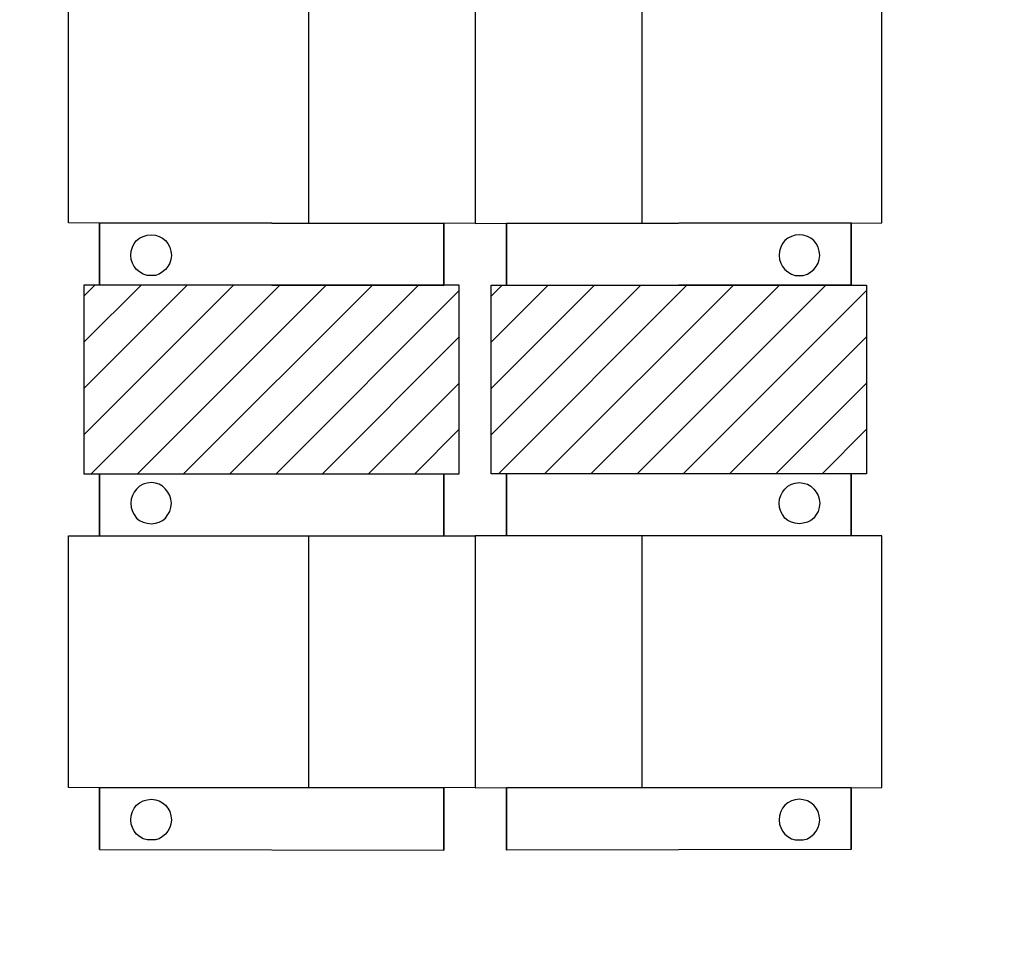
# Model space of a CAD drawing. Header units: millimetres. Extents: x 13115352 to 26511604, y 2875787 to 5794155.
# Tile 70 of 115: x 13229921 to 13232312, y 2884718 to 2886976. Entities that reach past the tile are written whole.
import ezdxf

# ---------------------------------------------------------------- set-up
doc = ezdxf.new("R2010")
doc.units = ezdxf.units.MM
doc.layers.add('A Counter', color=7, linetype='Continuous', lineweight=25)
doc.layers.add('CT-WALL HATCH', color=250, linetype='Continuous')

msp = doc.modelspace()

# ---------------------------------------------------------------- hatches: boundary and pattern name
at = {"layer": 'A Counter', "ltscale": 0.25, "true_color": 0xf1eb1f}
h = msp.add_hatch(dxfattribs=at)
h.set_pattern_fill('ANSI31', color=2, scale=25)
h.set_pattern_definition([(45, (12802317.4, 2763087.74), (-56.126601, 56.126601), [])])
h.paths.add_polyline_path([(13230988.4, 2886330.8), (13230951.1, 2886330.8), (13230951.1, 2886330.1), (13230532.8, 2886330.8), (13230077.1, 2886330.8), (13230077.1, 2885873), (13230988.4, 2885873)])
h = msp.add_hatch(dxfattribs=at)
h.set_pattern_fill('ANSI31', color=2, scale=25)
h.set_pattern_definition([(45, (12803306.186, 2763087.74), (-56.126601, 56.126601), [])])
h.paths.add_polyline_path([(13231977.2, 2886330.8), (13231939.9, 2886330.8), (13231939.9, 2886330.1), (13231521.6, 2886330.8), (13231065.9, 2886330.8), (13231065.9, 2885873), (13231977.2, 2885873)])
at = {"layer": 'CT-WALL HATCH'}
h = msp.add_hatch(dxfattribs=at)
h.set_pattern_fill('ANSI31', color=0, scale=50)
h.set_pattern_definition([(45, (-94127.56, 1509.2), (-112.2532015, 112.2532015), [])])
h.paths.add_polyline_path([(13225482.7, 2882804.3, 0.006604), (13225451.1, 2882803.9), (13225451.1, 2881666.3), (13225482.7, 2881666.3)])
h.paths.add_polyline_path([(13227905.2, 2882806.8, 0.006603), (13227873.6, 2882807.2), (13227873.6, 2881669.2), (13227905.2, 2881669.2)])
h.paths.add_polyline_path([(13224842.1, 2896768.8), (13225225.9, 2896768.8), (13225225.9, 2896941.8), (13224842.1, 2896941.8)], flags=9)
h.paths.add_polyline_path([(13225806.6, 2898635.9), (13226105, 2898635.9), (13226105, 2898808.1), (13225806.6, 2898808.1)], flags=9)
h.paths.add_polyline_path([(13225317.6, 2896699.4), (13225616, 2896699.4), (13225616, 2896871.6), (13225317.6, 2896871.6)], flags=9)
h.paths.add_polyline_path([(13226417.9, 2896750.1), (13226597.6, 2896750.1), (13226597.6, 2896920.7), (13226417.9, 2896920.7)], flags=9)
h.paths.add_polyline_path([(13226306.8, 2897090.6), (13226940.9, 2897090.6), (13226940.9, 2897416.6), (13226306.8, 2897416.6)], flags=9)
h.paths.add_polyline_path([(13226860.6, 2896669.7), (13227404.9, 2896669.7), (13227404.9, 2897073.3), (13226860.6, 2897073.3)], flags=9)
h.paths.add_polyline_path([(13225798.3, 2896749.2), (13225977.9, 2896749.2), (13225977.9, 2896919.8), (13225798.3, 2896919.8)], flags=9)
h.paths.add_polyline_path([(13236227.4, 2892720.1), (13236820.5, 2892720.1), (13236820.5, 2893050.6), (13236227.4, 2893050.6)], flags=9)
h.paths.add_polyline_path([(13232717.7, 2898378.9), (13233142.3, 2898379), (13233142.4, 2898078.7), (13232717.8, 2898078.6)], flags=9)
h.paths.add_polyline_path([(13224842.1, 2897886.4), (13225225.9, 2897886.4), (13225225.9, 2898059.3), (13224842.1, 2898059.3)], flags=9)
h.paths.add_polyline_path([(13244812, 2896387.4), (13245730.7, 2896387.4), (13245730.7, 2896721.1), (13244812, 2896721.1)], flags=9)
h.paths.add_polyline_path([(13225322.8, 2897706.6), (13225657.2, 2897706.6), (13225657.2, 2897990.9), (13225322.8, 2897990.9)], flags=9)
h.paths.add_polyline_path([(13227350.3, 2897342.4), (13228048.9, 2897342.4), (13228048.9, 2897592.6), (13227350.3, 2897592.6)], flags=9)
h.paths.add_polyline_path([(13226513.7, 2897556.6), (13227461.2, 2897556.6), (13227461.2, 2897920.5), (13226513.7, 2897920.5)], flags=9)
h.paths.add_polyline_path([(13225036, 2898536.4), (13225419.7, 2898536.4), (13225419.7, 2898709.3), (13225036, 2898709.3)], flags=9)
h.paths.add_polyline_path([(13226410.9, 2898155.6), (13227005.4, 2898155.6), (13227005.4, 2898267.5), (13226410.9, 2898267.5)], flags=9)
h.paths.add_polyline_path([(13227087.7, 2898231), (13227548.9, 2898231), (13227548.9, 2898422.1), (13227087.7, 2898422.1)], flags=9)
h.paths.add_polyline_path([(13228126.3, 2898066.3), (13228907.5, 2898066.3), (13228907.5, 2898238.3), (13228126.3, 2898238.3)], flags=9)
h.paths.add_polyline_path([(13228099, 2898377.8), (13228375, 2898377.8), (13228375, 2898473.4), (13228099, 2898473.4)], flags=9)
h.paths.add_polyline_path([(13228513.4, 2898377.8), (13228789.4, 2898377.8), (13228789.4, 2898473.4), (13228513.4, 2898473.4)], flags=9)
h.paths.add_polyline_path([(13227399.6, 2898404.2), (13228144.6, 2898404.2), (13228144.6, 2898731.3), (13227399.6, 2898731.3)], flags=9)
h.paths.add_polyline_path([(13227518, 2896695.6), (13228113.9, 2896695.6), (13228113.9, 2897022.8), (13227518, 2897022.8)], flags=9)
h.paths.add_polyline_path([(13228419.5, 2896724.2), (13228700.6, 2896724.2), (13228700.6, 2896897.1), (13228419.5, 2896897.1)], flags=9)
h.paths.add_polyline_path([(13239431.9, 2894875.4), (13240125.8, 2894875.4), (13240125.8, 2895410.1), (13239431.9, 2895410.1)], flags=9)
h.paths.add_polyline_path([(13240574.9, 2894875.4), (13241268.8, 2894875.4), (13241268.8, 2895410.1), (13240574.9, 2895410.1)], flags=9)
h.paths.add_polyline_path([(13236521.8, 2897906.8), (13237058.6, 2897906.8), (13237058.6, 2898157.1), (13236521.8, 2898157.1)], flags=9)
h.paths.add_polyline_path([(13235834.8, 2898245), (13236249.5, 2898245), (13236249.5, 2898474.3), (13235834.8, 2898474.3)], flags=9)
h.paths.add_polyline_path([(13237016.5, 2897458.5), (13237870.9, 2897458.5), (13237870.9, 2897792.2), (13237016.5, 2897792.2)], flags=9)
h.paths.add_polyline_path([(13237899.6, 2897982.2), (13238434.9, 2897982.2), (13238434.9, 2898212.7), (13237899.6, 2898212.7)], flags=9)
h.paths.add_polyline_path([(13237615, 2898275.4), (13237951.9, 2898275.4), (13237951.9, 2898503.9), (13237615, 2898503.9)], flags=9)
h.paths.add_polyline_path([(13237232.8, 2898136.8), (13237606.7, 2898136.8), (13237606.7, 2898367.3), (13237232.8, 2898367.3)], flags=9)
h.paths.add_polyline_path([(13236124.4, 2897473), (13236959.1, 2897473), (13236959.1, 2897863.5), (13236124.4, 2897863.5)], flags=9)
h.paths.add_polyline_path([(13230757.7, 2898380.7), (13231182.3, 2898380.7), (13231182.4, 2898080.4), (13230757.8, 2898080.3)], flags=9)
h.paths.add_polyline_path([(13231247.7, 2898380.1), (13231672.3, 2898380.2), (13231672.4, 2898079.8), (13231247.8, 2898079.8)], flags=9)
h.paths.add_polyline_path([(13231737.7, 2898380.1), (13232162.3, 2898380.2), (13232162.4, 2898079.8), (13231737.8, 2898079.8)], flags=9)
h.paths.add_polyline_path([(13232227.7, 2898379.5), (13232652.3, 2898379.6), (13232652.4, 2898079.3), (13232227.8, 2898079.2)], flags=9)
h.paths.add_polyline_path([(13232337.5, 2897602), (13233333.3, 2897602), (13233333.3, 2897832.5), (13232337.5, 2897832.5)], flags=9)
h.paths.add_polyline_path([(13231418.5, 2897477.4), (13232044.6, 2897477.4), (13232044.6, 2897867.9), (13231418.5, 2897867.9)], flags=9)
h.paths.add_polyline_path([(13234150.2, 2897477.4), (13234499, 2897477.4), (13234499, 2897867.9), (13234150.2, 2897867.9)], flags=9)
h.paths.add_polyline_path([(13234022.5, 2898380.1), (13234447.1, 2898380.2), (13234447.1, 2898079.8), (13234022.5, 2898079.8)], flags=9)
h.paths.add_polyline_path([(13234512.5, 2898379.5), (13234937.1, 2898379.6), (13234937.1, 2898079.3), (13234512.5, 2898079.2)], flags=9)
h.paths.add_polyline_path([(13233412.6, 2898192.8), (13233909.8, 2898192.8), (13233909.8, 2898523.3), (13233412.6, 2898523.3)], flags=9)
h.paths.add_polyline_path([(13230253.1, 2897866), (13230853.9, 2897866), (13230853.9, 2898096.5), (13230253.1, 2898096.5)], flags=9)
h.paths.add_polyline_path([(13243466.8, 2897980.8), (13243761, 2897980.8), (13243761, 2898257.1), (13243466.8, 2898257.1)], flags=9)
h.paths.add_polyline_path([(13245967.7, 2895017), (13246172.8, 2895017), (13246172.8, 2895209.1), (13245967.7, 2895209.1)], flags=9)
h.paths.add_polyline_path([(13244046.6, 2897722), (13244341.4, 2897722), (13244341.4, 2898000), (13244046.6, 2898000)], flags=9)
h.paths.add_polyline_path([(13243466.8, 2897053.8), (13243761, 2897053.8), (13243761, 2897330.1), (13243466.8, 2897330.1)], flags=9)
h.paths.add_polyline_path([(13245414.2, 2894913.5), (13245619.3, 2894913.5), (13245619.3, 2895105.6), (13245414.2, 2895105.6)], flags=9)
h.paths.add_polyline_path([(13244046.6, 2898447), (13244341.4, 2898447), (13244341.4, 2898725), (13244046.6, 2898725)], flags=9)
h.paths.add_polyline_path([(13245752.2, 2895907.1), (13246111.4, 2895907.1), (13246111.4, 2896238.4), (13245752.2, 2896238.4)], flags=9)
h.paths.add_polyline_path([(13245901, 2897617.5), (13246350.5, 2897617.5), (13246350.5, 2897894.2), (13245901, 2897894.2)], flags=9)
h.paths.add_polyline_path([(13241921.1, 2894949.2), (13242197.7, 2894949.2), (13242197.7, 2895225.2), (13241921.1, 2895225.2)], flags=9)
h.paths.add_polyline_path([(13243996.5, 2894870.1), (13244705.6, 2894870.1), (13244705.6, 2895062.2), (13243996.5, 2895062.2)], flags=9)
h.paths.add_polyline_path([(13243408.7, 2894834.2), (13243901.3, 2894834.2), (13243901.3, 2895197.1), (13243408.7, 2895197.1)], flags=9)
h.paths.add_polyline_path([(13242474.7, 2895236.6), (13243261.6, 2895236.6), (13243261.6, 2895428.7), (13242474.7, 2895428.7)], flags=9)
h.paths.add_polyline_path([(13241874.5, 2895422.6), (13242260.2, 2895422.6), (13242260.2, 2895756.2), (13241874.5, 2895756.2)], flags=9)
h.paths.add_polyline_path([(13243943.5, 2896973.8), (13244543.5, 2896973.8), (13244543.5, 2897406.4), (13243943.5, 2897406.4)], flags=9)
h.paths.add_polyline_path([(13245796.9, 2897043.3), (13246412, 2897043.3), (13246412, 2897321.3), (13245796.9, 2897321.3)], flags=9)
h.paths.add_polyline_path([(13245905.4, 2898142.6), (13246261.1, 2898142.6), (13246261.1, 2898334.7), (13245905.4, 2898334.7)], flags=9)
h.paths.add_polyline_path([(13245886.4, 2898557.5), (13246242, 2898557.5), (13246242, 2898749.6), (13245886.4, 2898749.6)], flags=9)
h.paths.add_polyline_path([(13232194.3, 2899445), (13234893.6, 2899445), (13234893.6, 2900420.4), (13232194.3, 2900420.4)], flags=9)
h.paths.add_polyline_path([(13235133.7, 2893188.8), (13235788.1, 2893188.8), (13235788.1, 2893569.6), (13235133.7, 2893569.6)], flags=9)
h.paths.add_polyline_path([(13238146.8, 2899162.1), (13238914.1, 2899162.1), (13238914.1, 2899341.1), (13238146.8, 2899341.1)], flags=9)
h.paths.add_polyline_path([(13238495.3, 2895144.3), (13239079.9, 2895144.3), (13239079.9, 2895477.9), (13238495.3, 2895477.9)], flags=9)
h.paths.add_polyline_path([(13237907.5, 2894858.3), (13238356.8, 2894858.3), (13238356.8, 2895088.9), (13237907.5, 2895088.9)], flags=9)
h.paths.add_polyline_path([(13234135.2, 2892777.3), (13234931.1, 2892777.3), (13234931.1, 2893007.3), (13234135.2, 2893007.3)], flags=9)
h.paths.add_polyline_path([(13225989, 2883448.5), (13227182.6, 2883448.5), (13227182.6, 2883664.8), (13225989, 2883664.8)], flags=9)

# ---------------------------------------------------------------- linework, layer by layer
at = {"layer": 'A Counter', "linetype": 'Continuous', "lineweight": 25}
for p, q in [((13230622.5, 2887093.6), (13230622.5, 2886482.2)), ((13231431.9, 2887093.6), (13231431.9, 2886482.2)), ((13230622.5, 2885722.3), (13230622.5, 2885111)), ((13231431.9, 2885722.3), (13231431.9, 2885111))]:
    msp.add_line(p, q, dxfattribs=at)
for points in [[(13231027.2, 2887093.6), (13231027.2, 2886480.8), (13230039.8, 2886482.2), (13230039.8, 2887093.6)], [(13231027.2, 2887093.6), (13231027.2, 2886480.8), (13232014.5, 2886482.2), (13232014.5, 2887093.6)], [(13230240.7, 2886354.5), (13230230.7, 2886354.5), (13230220.6, 2886357.4), (13230212, 2886363.1), (13230204.9, 2886368.9), (13230199.1, 2886376), (13230194.8, 2886384.6), (13230191.9, 2886393.3), (13230190.5, 2886403.3), (13230191.9, 2886413.3), (13230194.8, 2886423.4), (13230199.1, 2886432), (13230204.9, 2886439.2), (13230212, 2886444.9), (13230220.6, 2886449.2), (13230230.7, 2886452.1), (13230240.7, 2886453.5), (13230250.8, 2886452.1), (13230259.4, 2886449.2), (13230268, 2886444.9), (13230275.2, 2886439.2), (13230280.9, 2886432), (13230285.2, 2886423.4), (13230288.1, 2886413.3), (13230289.5, 2886403.3), (13230288.1, 2886393.3), (13230285.2, 2886384.6), (13230280.9, 2886376), (13230275.2, 2886368.9), (13230268, 2886363.1), (13230259.4, 2886357.4), (13230250.8, 2886354.5)], [(13230240.7, 2886354.5), (13230230.7, 2886354.5), (13230220.6, 2886357.4), (13230212, 2886363.1), (13230204.9, 2886368.9), (13230199.1, 2886376), (13230194.8, 2886384.6), (13230191.9, 2886393.3), (13230190.5, 2886403.3), (13230191.9, 2886413.3), (13230194.8, 2886423.4), (13230199.1, 2886432), (13230204.9, 2886439.2), (13230212, 2886444.9), (13230220.6, 2886449.2), (13230230.7, 2886452.1), (13230240.7, 2886453.5), (13230250.8, 2886452.1), (13230259.4, 2886449.2), (13230268, 2886444.9), (13230275.2, 2886439.2), (13230280.9, 2886432), (13230285.2, 2886423.4), (13230288.1, 2886413.3), (13230289.5, 2886403.3), (13230288.1, 2886393.3), (13230285.2, 2886384.6), (13230280.9, 2886376), (13230275.2, 2886368.9), (13230268, 2886363.1), (13230259.4, 2886357.4), (13230250.8, 2886354.5)], [(13231813.6, 2886354.5), (13231823.6, 2886354.5), (13231833.7, 2886357.4), (13231842.3, 2886363.1), (13231849.5, 2886368.9), (13231855.2, 2886376), (13231859.5, 2886384.6), (13231862.4, 2886393.3), (13231863.8, 2886403.3), (13231862.4, 2886413.3), (13231859.5, 2886423.4), (13231855.2, 2886432), (13231849.5, 2886439.2), (13231842.3, 2886444.9), (13231833.7, 2886449.2), (13231823.6, 2886452.1), (13231813.6, 2886453.5), (13231803.6, 2886452.1), (13231794.9, 2886449.2), (13231786.3, 2886444.9), (13231779.2, 2886439.2), (13231773.4, 2886432), (13231769.1, 2886423.4), (13231766.2, 2886413.3), (13231764.8, 2886403.3), (13231766.2, 2886393.3), (13231769.1, 2886384.6), (13231773.4, 2886376), (13231779.2, 2886368.9), (13231786.3, 2886363.1), (13231794.9, 2886357.4), (13231803.6, 2886354.5)], [(13231813.6, 2886354.5), (13231823.6, 2886354.5), (13231833.7, 2886357.4), (13231842.3, 2886363.1), (13231849.5, 2886368.9), (13231855.2, 2886376), (13231859.5, 2886384.6), (13231862.4, 2886393.3), (13231863.8, 2886403.3), (13231862.4, 2886413.3), (13231859.5, 2886423.4), (13231855.2, 2886432), (13231849.5, 2886439.2), (13231842.3, 2886444.9), (13231833.7, 2886449.2), (13231823.6, 2886452.1), (13231813.6, 2886453.5), (13231803.6, 2886452.1), (13231794.9, 2886449.2), (13231786.3, 2886444.9), (13231779.2, 2886439.2), (13231773.4, 2886432), (13231769.1, 2886423.4), (13231766.2, 2886413.3), (13231764.8, 2886403.3), (13231766.2, 2886393.3), (13231769.1, 2886384.6), (13231773.4, 2886376), (13231779.2, 2886368.9), (13231786.3, 2886363.1), (13231794.9, 2886357.4), (13231803.6, 2886354.5)], [(13230240.7, 2885851.5), (13230230.7, 2885850.1), (13230220.6, 2885847.2), (13230212, 2885842.9), (13230204.9, 2885835.7), (13230199.1, 2885828.5), (13230194.8, 2885819.9), (13230191.9, 2885811.3), (13230190.5, 2885801.3), (13230191.9, 2885791.2), (13230194.8, 2885781.2), (13230199.1, 2885774), (13230204.9, 2885765.4), (13230212, 2885759.7), (13230220.6, 2885755.4), (13230230.7, 2885752.5), (13230240.7, 2885751.1), (13230250.8, 2885752.5), (13230259.4, 2885755.4), (13230268, 2885759.7), (13230275.2, 2885765.4), (13230280.9, 2885774), (13230285.2, 2885781.2), (13230288.1, 2885791.2), (13230289.5, 2885801.3), (13230288.1, 2885811.3), (13230285.2, 2885819.9), (13230280.9, 2885828.5), (13230275.2, 2885835.7), (13230268, 2885842.9), (13230259.4, 2885847.2), (13230250.8, 2885850.1)], [(13230240.7, 2885851.5), (13230230.7, 2885850.1), (13230220.6, 2885847.2), (13230212, 2885842.9), (13230204.9, 2885835.7), (13230199.1, 2885828.5), (13230194.8, 2885819.9), (13230191.9, 2885811.3), (13230190.5, 2885801.3), (13230191.9, 2885791.2), (13230194.8, 2885781.2), (13230199.1, 2885774), (13230204.9, 2885765.4), (13230212, 2885759.7), (13230220.6, 2885755.4), (13230230.7, 2885752.5), (13230240.7, 2885751.1), (13230250.8, 2885752.5), (13230259.4, 2885755.4), (13230268, 2885759.7), (13230275.2, 2885765.4), (13230280.9, 2885774), (13230285.2, 2885781.2), (13230288.1, 2885791.2), (13230289.5, 2885801.3), (13230288.1, 2885811.3), (13230285.2, 2885819.9), (13230280.9, 2885828.5), (13230275.2, 2885835.7), (13230268, 2885842.9), (13230259.4, 2885847.2), (13230250.8, 2885850.1)], [(13231813.6, 2885851.5), (13231823.6, 2885850.1), (13231833.7, 2885847.2), (13231842.3, 2885842.9), (13231849.5, 2885835.7), (13231855.2, 2885828.5), (13231859.5, 2885819.9), (13231862.4, 2885811.3), (13231863.8, 2885801.3), (13231862.4, 2885791.2), (13231859.5, 2885781.2), (13231855.2, 2885774), (13231849.5, 2885765.4), (13231842.3, 2885759.7), (13231833.7, 2885755.4), (13231823.6, 2885752.5), (13231813.6, 2885751.1), (13231803.6, 2885752.5), (13231794.9, 2885755.4), (13231786.3, 2885759.7), (13231779.2, 2885765.4), (13231773.4, 2885774), (13231769.1, 2885781.2), (13231766.2, 2885791.2), (13231764.8, 2885801.3), (13231766.2, 2885811.3), (13231769.1, 2885819.9), (13231773.4, 2885828.5), (13231779.2, 2885835.7), (13231786.3, 2885842.9), (13231794.9, 2885847.2), (13231803.6, 2885850.1)], [(13231813.6, 2885851.5), (13231823.6, 2885850.1), (13231833.7, 2885847.2), (13231842.3, 2885842.9), (13231849.5, 2885835.7), (13231855.2, 2885828.5), (13231859.5, 2885819.9), (13231862.4, 2885811.3), (13231863.8, 2885801.3), (13231862.4, 2885791.2), (13231859.5, 2885781.2), (13231855.2, 2885774), (13231849.5, 2885765.4), (13231842.3, 2885759.7), (13231833.7, 2885755.4), (13231823.6, 2885752.5), (13231813.6, 2885751.1), (13231803.6, 2885752.5), (13231794.9, 2885755.4), (13231786.3, 2885759.7), (13231779.2, 2885765.4), (13231773.4, 2885774), (13231769.1, 2885781.2), (13231766.2, 2885791.2), (13231764.8, 2885801.3), (13231766.2, 2885811.3), (13231769.1, 2885819.9), (13231773.4, 2885828.5), (13231779.2, 2885835.7), (13231786.3, 2885842.9), (13231794.9, 2885847.2), (13231803.6, 2885850.1)], [(13231027.2, 2885722.3), (13231027.2, 2885109.6), (13230039.8, 2885111), (13230039.8, 2885722.3)], [(13231027.2, 2885722.3), (13231027.2, 2885109.6), (13232014.5, 2885111), (13232014.5, 2885722.3)], [(13230240.7, 2884983.3), (13230230.7, 2884983.3), (13230220.6, 2884986.1), (13230212, 2884991.9), (13230204.9, 2884997.6), (13230199.1, 2885004.8), (13230194.8, 2885013.4), (13230191.9, 2885022), (13230190.5, 2885032.1), (13230191.9, 2885042.1), (13230194.8, 2885052.2), (13230199.1, 2885060.8), (13230204.9, 2885067.9), (13230212, 2885073.7), (13230220.6, 2885078), (13230230.7, 2885080.9), (13230240.7, 2885082.3), (13230250.8, 2885080.9), (13230259.4, 2885078), (13230268, 2885073.7), (13230275.2, 2885067.9), (13230280.9, 2885060.8), (13230285.2, 2885052.2), (13230288.1, 2885042.1), (13230289.5, 2885032.1), (13230288.1, 2885022), (13230285.2, 2885013.4), (13230280.9, 2885004.8), (13230275.2, 2884997.6), (13230268, 2884991.9), (13230259.4, 2884986.1), (13230250.8, 2884983.3)], [(13230240.7, 2884983.3), (13230230.7, 2884983.3), (13230220.6, 2884986.1), (13230212, 2884991.9), (13230204.9, 2884997.6), (13230199.1, 2885004.8), (13230194.8, 2885013.4), (13230191.9, 2885022), (13230190.5, 2885032.1), (13230191.9, 2885042.1), (13230194.8, 2885052.2), (13230199.1, 2885060.8), (13230204.9, 2885067.9), (13230212, 2885073.7), (13230220.6, 2885078), (13230230.7, 2885080.9), (13230240.7, 2885082.3), (13230250.8, 2885080.9), (13230259.4, 2885078), (13230268, 2885073.7), (13230275.2, 2885067.9), (13230280.9, 2885060.8), (13230285.2, 2885052.2), (13230288.1, 2885042.1), (13230289.5, 2885032.1), (13230288.1, 2885022), (13230285.2, 2885013.4), (13230280.9, 2885004.8), (13230275.2, 2884997.6), (13230268, 2884991.9), (13230259.4, 2884986.1), (13230250.8, 2884983.3)], [(13231813.6, 2884983.3), (13231823.6, 2884983.3), (13231833.7, 2884986.1), (13231842.3, 2884991.9), (13231849.5, 2884997.6), (13231855.2, 2885004.8), (13231859.5, 2885013.4), (13231862.4, 2885022), (13231863.8, 2885032.1), (13231862.4, 2885042.1), (13231859.5, 2885052.2), (13231855.2, 2885060.8), (13231849.5, 2885067.9), (13231842.3, 2885073.7), (13231833.7, 2885078), (13231823.6, 2885080.9), (13231813.6, 2885082.3), (13231803.6, 2885080.9), (13231794.9, 2885078), (13231786.3, 2885073.7), (13231779.2, 2885067.9), (13231773.4, 2885060.8), (13231769.1, 2885052.2), (13231766.2, 2885042.1), (13231764.8, 2885032.1), (13231766.2, 2885022), (13231769.1, 2885013.4), (13231773.4, 2885004.8), (13231779.2, 2884997.6), (13231786.3, 2884991.9), (13231794.9, 2884986.1), (13231803.6, 2884983.3)], [(13231813.6, 2884983.3), (13231823.6, 2884983.3), (13231833.7, 2884986.1), (13231842.3, 2884991.9), (13231849.5, 2884997.6), (13231855.2, 2885004.8), (13231859.5, 2885013.4), (13231862.4, 2885022), (13231863.8, 2885032.1), (13231862.4, 2885042.1), (13231859.5, 2885052.2), (13231855.2, 2885060.8), (13231849.5, 2885067.9), (13231842.3, 2885073.7), (13231833.7, 2885078), (13231823.6, 2885080.9), (13231813.6, 2885082.3), (13231803.6, 2885080.9), (13231794.9, 2885078), (13231786.3, 2885073.7), (13231779.2, 2885067.9), (13231773.4, 2885060.8), (13231769.1, 2885052.2), (13231766.2, 2885042.1), (13231764.8, 2885032.1), (13231766.2, 2885022), (13231769.1, 2885013.4), (13231773.4, 2885004.8), (13231779.2, 2884997.6), (13231786.3, 2884991.9), (13231794.9, 2884986.1), (13231803.6, 2884983.3)]]:
    msp.add_lwpolyline(points, close=True, dxfattribs=at)
for points in [[(13230114.4, 2886482.2), (13230114.4, 2886331.5), (13230951.1, 2886330.1), (13230951.1, 2886480.8)], [(13230114.4, 2886331.5), (13230114.4, 2886482.2), (13230951.1, 2886480.8), (13230951.1, 2886330.1)], [(13231939.9, 2886482.2), (13231939.9, 2886331.5), (13231103.2, 2886330.1), (13231103.2, 2886480.8)], [(13231939.9, 2886331.5), (13231939.9, 2886482.2), (13231103.2, 2886480.8), (13231103.2, 2886330.1)], [(13230114.4, 2885722.3), (13230114.4, 2885873), (13230951.1, 2885873), (13230951.1, 2885722.3)], [(13230114.4, 2885873), (13230114.4, 2885722.3), (13230951.1, 2885722.3), (13230951.1, 2885873)], [(13231939.9, 2885722.3), (13231939.9, 2885873), (13231103.2, 2885873), (13231103.2, 2885722.3)], [(13231939.9, 2885873), (13231939.9, 2885722.3), (13231103.2, 2885722.3), (13231103.2, 2885873)], [(13230114.4, 2885111), (13230114.4, 2884960.3), (13230951.1, 2884958.9), (13230951.1, 2885109.6)], [(13230114.4, 2884960.3), (13230114.4, 2885111), (13230951.1, 2885109.6), (13230951.1, 2884958.9)], [(13231939.9, 2885111), (13231939.9, 2884960.3), (13231103.2, 2884958.9), (13231103.2, 2885109.6)], [(13231939.9, 2884960.3), (13231939.9, 2885111), (13231103.2, 2885109.6), (13231103.2, 2884958.9)]]:
    msp.add_lwpolyline(points, dxfattribs=at)
at = {"layer": 'A Counter', "ltscale": 0.25}
for points in [[(13230988.4, 2885873), (13230988.4, 2886330.8), (13230077.1, 2886330.8), (13230077.1, 2885873)], [(13231065.9, 2885873), (13231065.9, 2886330.8), (13231977.2, 2886330.8), (13231977.2, 2885873)]]:
    msp.add_lwpolyline(points, close=True, dxfattribs=at)

doc.saveas('drawing.dxf')
